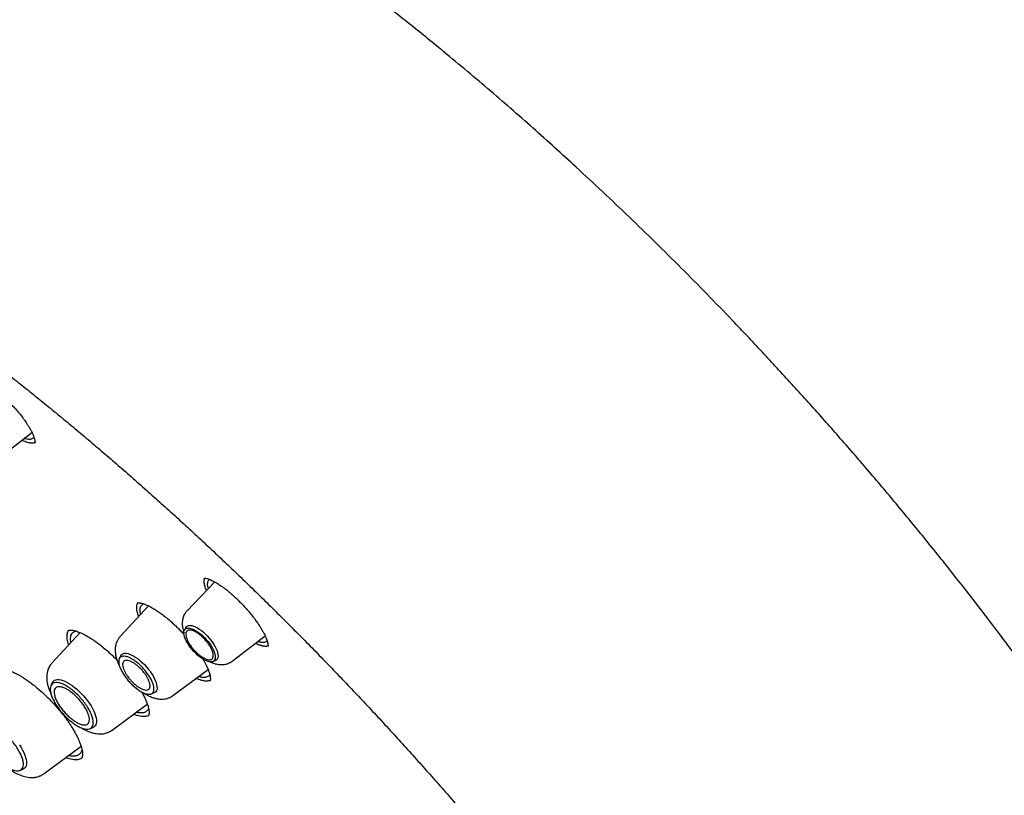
# Model space of a CAD drawing. Header units: millimetres. Extents: x 8 to 849, y 12 to 2010.
# Tile 36 of 113: x 651 to 688, y 788 to 817. Entities that reach past the tile are written whole.
import ezdxf

# ---------------------------------------------------------------- set-up
doc = ezdxf.new("R2010")
doc.units = ezdxf.units.MM

msp = doc.modelspace()

# ---------------------------------------------------------------- linework, layer by layer
at = {"color": 7, "linetype": 'Continuous', "lineweight": 30}
for p, q in [((650.26, 800.493), (651.524, 801.464)), ((658.351, 795.883), (657.32, 794.805)), ((655.875, 794.988), (654.817, 793.838)), ((657.268, 794.175), (657.221, 794.079)), ((653.322, 793.99), (652.271, 792.848)), ((659.007, 792.924), (660.234, 793.867)), ((654.839, 793.122), (654.788, 793.017)), ((658.276, 792.904), (658.376, 792.94)), ((656.793, 791.636), (658.107, 792.606)), ((652.287, 792.122), (652.233, 792.013)), ((658.176, 792.192), (658.17, 792.185)), ((655.974, 791.696), (656.084, 791.735)), ((654.517, 790.345), (655.834, 791.318)), ((653.683, 790.397), (653.797, 790.439)), ((651.982, 788.723), (653.36, 789.741)), ((651.073, 788.844), (651.187, 788.885))]:
    msp.add_line(p, q, dxfattribs=at)
at = {"color": 7, "linetype": 'Continuous', "lineweight": 30, "flags": 128}
for points in [[(657.938, 792.984), (657.864, 793.03), (657.789, 793.084), (657.714, 793.146), (657.641, 793.214), (657.569, 793.287), (657.502, 793.364), (657.438, 793.443), (657.381, 793.524), (657.33, 793.605), (657.287, 793.685), (657.252, 793.762), (657.226, 793.835), (657.209, 793.903), (657.201, 793.965), (657.203, 794.02), (657.215, 794.066), (657.236, 794.104), (657.266, 794.132), (657.305, 794.151), (657.351, 794.159), (657.405, 794.156), (657.465, 794.144), (657.53, 794.121), (657.599, 794.088), (657.672, 794.046), (657.746, 793.996), (657.821, 793.938), (657.896, 793.873), (657.968, 793.802), (658.038, 793.727), (658.104, 793.649), (658.164, 793.568), (658.218, 793.487), (658.265, 793.407), (658.304, 793.328), (658.335, 793.253), (658.357, 793.182), (658.369, 793.117), (658.372, 793.059), (658.365, 793.008), (658.349, 792.966), (658.323, 792.933), (658.289, 792.909), (658.246, 792.896), (658.196, 792.893), (658.139, 792.901), (658.076, 792.919), (658.009, 792.947), (657.938, 792.984)], [(657.268, 794.175), (657.279, 794.194), (657.307, 794.225), (657.344, 794.246), (657.389, 794.257), (657.441, 794.258), (657.499, 794.249), (657.563, 794.23), (657.631, 794.201), (657.703, 794.163)], [(657.703, 794.163), (657.777, 794.117), (657.853, 794.063), (657.929, 794.001), (658.003, 793.933), (658.076, 793.861), (658.145, 793.784), (658.21, 793.704), (658.27, 793.623), (658.323, 793.541), (658.37, 793.46), (658.408, 793.381), (658.439, 793.305), (658.461, 793.233), (658.474, 793.168), (658.477, 793.108), (658.471, 793.056), (658.456, 793.012), (658.432, 792.977), (658.399, 792.951), (658.376, 792.94)], [(654.839, 793.122), (654.84, 793.123), (654.865, 793.16), (654.899, 793.188), (654.941, 793.207), (654.991, 793.215), (655.048, 793.214), (655.111, 793.202), (655.179, 793.18), (655.252, 793.149), (655.328, 793.109), (655.407, 793.06), (655.487, 793.003), (655.567, 792.939), (655.647, 792.868), (655.724, 792.792), (655.799, 792.712), (655.87, 792.628), (655.935, 792.542), (655.995, 792.455), (656.049, 792.369), (656.095, 792.284), (656.133, 792.201), (656.162, 792.122), (656.183, 792.048), (656.195, 791.979), (656.197, 791.917), (656.19, 791.862), (656.174, 791.816), (656.148, 791.778), (656.114, 791.75), (656.084, 791.735)], [(652.287, 792.122), (652.295, 792.138), (652.326, 792.177), (652.365, 792.206), (652.413, 792.225), (652.469, 792.235), (652.531, 792.234), (652.6, 792.223), (652.675, 792.201), (652.754, 792.17), (652.838, 792.13), (652.924, 792.08), (653.012, 792.021), (653.101, 791.955), (653.19, 791.882), (653.278, 791.803), (653.364, 791.718), (653.447, 791.629), (653.526, 791.536), (653.6, 791.441), (653.669, 791.345), (653.731, 791.248), (653.785, 791.153), (653.832, 791.059), (653.871, 790.969), (653.901, 790.883), (653.922, 790.801), (653.933, 790.726), (653.935, 790.657), (653.927, 790.597), (653.91, 790.544), (653.884, 790.5), (653.849, 790.466), (653.805, 790.442), (653.797, 790.439)], [(651.058, 789.791), (651.12, 789.695), (651.175, 789.6), (651.222, 789.506), (651.26, 789.416), (651.29, 789.329), (651.311, 789.248), (651.322, 789.173), (651.324, 789.104), (651.317, 789.043), (651.3, 788.991), (651.274, 788.947), (651.239, 788.913), (651.195, 788.888), (651.187, 788.885)]]:
    msp.add_lwpolyline(points, dxfattribs=at)
at = {"color": 7, "linetype": 'Continuous', "lineweight": 30}
for points, knots in [([(700.128, 746.852), (700.186, 746.907), (700.299, 747.013), (700.438, 747.15), (700.552, 747.266), (700.657, 747.376), (700.76, 747.486), (700.86, 747.596), (700.959, 747.708), (701.059, 747.825), (701.163, 747.951), (701.276, 748.092), (701.396, 748.247), (701.52, 748.414), (701.632, 748.571), (701.731, 748.715), (701.817, 748.845), (701.9, 748.973), (701.979, 749.101), (702.054, 749.225), (702.122, 749.341), (702.178, 749.438), (702.223, 749.518), (702.263, 749.591), (702.307, 749.673), (702.357, 749.768), (702.412, 749.874), (702.469, 749.986), (702.53, 750.111), (702.594, 750.247), (702.661, 750.394), (702.726, 750.541), (702.787, 750.684), (702.842, 750.818), (702.889, 750.937), (702.927, 751.033), (702.956, 751.11), (702.98, 751.175), (703.005, 751.244), (703.035, 751.326), (703.068, 751.421), (703.105, 751.528), (703.143, 751.642), (703.181, 751.761), (703.22, 751.884), (703.258, 752.011), (703.295, 752.138), (703.329, 752.257), (703.357, 752.36), (703.379, 752.444), (703.397, 752.513), (703.414, 752.577), (703.431, 752.648), (703.451, 752.73), (703.473, 752.822), (703.504, 752.955), (703.543, 753.131), (703.587, 753.345), (703.63, 753.565), (703.669, 753.787), (703.706, 754.011), (703.74, 754.238), (703.77, 754.455), (703.795, 754.657), (703.815, 754.838), (703.833, 755.004), (703.847, 755.154), (703.86, 755.298), (703.873, 755.455), (703.886, 755.634), (703.899, 755.839), (703.911, 756.064), (703.921, 756.312), (703.927, 756.539), (703.931, 756.741), (703.933, 756.908), (703.934, 757.073), (703.934, 757.225), (703.933, 757.359), (703.931, 757.473), (703.93, 757.564), (703.928, 757.635), (703.927, 757.694), (703.925, 757.759), (703.923, 757.836), (703.92, 757.929), (703.916, 758.045), (703.91, 758.186), (703.902, 758.352), (703.892, 758.529), (703.877, 758.79), (703.852, 759.129), (703.816, 759.543), (703.778, 759.917), (703.74, 760.252), (703.703, 760.548), (703.665, 760.833), (703.627, 761.101), (703.591, 761.345), (703.556, 761.563), (703.528, 761.738), (703.505, 761.876), (703.487, 761.98), (703.47, 762.076), (703.452, 762.175), (703.432, 762.288), (703.408, 762.422), (703.379, 762.573), (703.347, 762.738), (703.305, 762.955), (703.25, 763.223), (703.182, 763.543), (703.109, 763.871), (703.022, 764.254), (702.914, 764.7), (702.783, 765.219), (702.663, 765.67), (702.56, 766.043), (702.479, 766.328), (702.394, 766.621), (702.307, 766.916), (702.212, 767.229), (702.114, 767.546), (702.014, 767.86), (701.922, 768.144), (701.839, 768.397), (701.774, 768.592), (701.725, 768.734), (701.694, 768.825), (701.671, 768.894), (701.654, 768.943), (701.64, 768.984), (701.624, 769.031), (701.597, 769.107), (701.559, 769.216), (701.508, 769.364), (701.444, 769.544), (701.368, 769.756), (701.28, 769.999), (701.179, 770.272), (701.066, 770.574), (700.945, 770.895), (700.793, 771.287), (700.618, 771.732), (700.42, 772.221), (700.23, 772.682), (700.048, 773.113), (699.887, 773.489), (699.745, 773.814), (699.624, 774.09), (699.509, 774.347), (699.401, 774.587), (699.277, 774.862), (699.127, 775.188), (698.945, 775.579), (698.746, 776.001), (698.529, 776.454), (698.293, 776.938), (698.05, 777.427), (697.803, 777.919), (697.551, 778.409), (697.285, 778.921), (697.011, 779.44), (696.736, 779.952), (696.47, 780.441), (696.204, 780.922), (695.942, 781.391), (695.683, 781.847), (695.438, 782.274), (695.207, 782.671), (694.997, 783.029), (694.808, 783.349), (694.635, 783.64), (694.461, 783.929), (694.28, 784.228), (694.065, 784.581), (693.812, 784.993), (693.517, 785.466), (693.191, 785.984), (692.832, 786.547), (692.437, 787.156), (692.019, 787.793), (691.587, 788.441), (691.081, 789.189), (690.503, 790.029), (689.852, 790.956), (689.202, 791.865), (688.552, 792.754), (687.905, 793.624), (687.145, 794.629), (686.26, 795.772), (685.241, 797.055), (684.203, 798.329), (683.146, 799.593), (682.077, 800.839), (680.999, 802.065), (679.913, 803.272), (678.812, 804.464), (677.755, 805.582), (676.744, 806.628), (675.781, 807.602), (674.811, 808.564), (673.834, 809.512), (672.85, 810.447), (671.925, 811.307), (671.055, 812.099), (670.239, 812.831), (669.404, 813.566), (668.55, 814.302), (667.679, 815.04), (666.877, 815.705), (666.16, 816.289), (665.54, 816.787), (664.944, 817.258), (664.375, 817.702), (663.832, 818.12), (663.324, 818.505), (662.851, 818.86), (662.407, 819.189), (661.972, 819.508), (661.535, 819.824), (661.17, 820.085), (660.881, 820.291), (660.668, 820.441), (660.454, 820.591), (660.237, 820.742), (660.016, 820.896), (659.786, 821.054), (659.54, 821.222), (659.275, 821.402), (658.987, 821.596), (658.676, 821.804), (658.327, 822.035), (657.939, 822.289), (657.51, 822.566), (657.052, 822.858), (656.567, 823.162), (656.054, 823.479), (655.513, 823.807), (654.945, 824.146), (654.559, 824.37), (654.361, 824.485)], [0, 0, 0, 0, 0.00328, 0.006388, 0.009271, 0.011821, 0.014047, 0.016721, 0.019258, 0.021891, 0.024848, 0.028057, 0.031554, 0.035263, 0.039126, 0.041959, 0.044759, 0.047516, 0.050229, 0.052891, 0.055318, 0.057422, 0.058849, 0.060242, 0.061891, 0.063803, 0.065974, 0.068236, 0.070486, 0.073334, 0.076163, 0.078975, 0.081756, 0.084289, 0.086494, 0.088372, 0.089618, 0.090694, 0.091928, 0.093409, 0.095137, 0.097096, 0.099146, 0.101254, 0.103422, 0.105648, 0.10793, 0.110032, 0.111808, 0.113258, 0.114303, 0.115339, 0.116547, 0.117927, 0.119479, 0.121204, 0.124648, 0.128232, 0.131823, 0.135422, 0.13903, 0.142645, 0.146238, 0.149309, 0.152124, 0.154682, 0.156986, 0.159089, 0.161301, 0.164157, 0.167237, 0.1706, 0.17428, 0.178277, 0.180659, 0.18314, 0.185618, 0.187824, 0.189746, 0.191382, 0.192734, 0.193641, 0.194389, 0.195282, 0.196388, 0.197705, 0.199234, 0.201308, 0.203676, 0.206215, 0.208724, 0.214564, 0.220216, 0.225679, 0.229733, 0.233676, 0.237507, 0.241062, 0.244253, 0.24708, 0.249542, 0.251071, 0.252415, 0.253576, 0.254768, 0.256231, 0.257932, 0.259894, 0.262041, 0.264215, 0.268157, 0.272173, 0.276265, 0.280465, 0.286407, 0.292753, 0.299505, 0.302828, 0.306241, 0.309743, 0.313329, 0.316787, 0.320853, 0.324545, 0.327864, 0.330809, 0.33338, 0.33466, 0.335759, 0.336561, 0.337064, 0.337434, 0.337982, 0.338717, 0.340059, 0.341765, 0.343836, 0.346272, 0.349073, 0.352179, 0.355636, 0.359395, 0.363097, 0.368925, 0.374407, 0.379543, 0.384333, 0.388778, 0.392027, 0.395063, 0.397886, 0.400496, 0.402978, 0.406915, 0.411175, 0.415758, 0.420664, 0.425892, 0.431443, 0.436458, 0.441709, 0.447198, 0.452854, 0.458304, 0.463494, 0.468425, 0.473548, 0.478358, 0.482853, 0.487033, 0.4909, 0.494136, 0.497114, 0.500067, 0.503206, 0.50653, 0.511165, 0.516118, 0.521389, 0.527391, 0.533758, 0.540488, 0.547311, 0.554052, 0.563931, 0.573628, 0.583142, 0.592475, 0.601625, 0.610608, 0.624277, 0.637945, 0.651612, 0.665278, 0.678944, 0.692366, 0.705788, 0.71921, 0.732632, 0.744022, 0.755412, 0.766802, 0.778193, 0.789584, 0.801008, 0.810159, 0.819491, 0.829005, 0.838699, 0.848576, 0.858633, 0.86588, 0.872896, 0.879615, 0.886038, 0.892164, 0.897993, 0.903218, 0.908178, 0.913019, 0.917957, 0.922994, 0.92538, 0.927787, 0.930216, 0.932666, 0.935138, 0.937754, 0.940494, 0.943502, 0.946777, 0.950319, 0.954129, 0.958696, 0.963597, 0.96883, 0.974397, 0.980298, 0.986531, 0.993099, 1, 1, 1, 1]), ([(616.139, 814.454), (616.148, 814.461), (616.236, 814.533), (616.411, 814.661), (616.663, 814.837), (616.924, 815.003), (617.192, 815.161), (617.467, 815.31), (617.749, 815.451), (618.039, 815.582), (618.335, 815.705), (618.639, 815.819), (618.949, 815.924), (619.266, 816.02), (619.59, 816.107), (619.921, 816.186), (620.259, 816.255), (620.603, 816.316), (620.953, 816.367), (621.31, 816.41), (621.674, 816.444), (622.043, 816.469), (622.419, 816.485), (622.802, 816.492), (623.19, 816.49), (623.584, 816.479), (623.985, 816.46), (624.391, 816.431), (624.803, 816.393), (625.221, 816.347), (625.644, 816.291), (626.073, 816.227), (626.507, 816.154), (626.947, 816.071), (627.392, 815.98), (627.842, 815.88), (628.297, 815.771), (628.758, 815.654), (629.223, 815.527), (629.692, 815.392), (630.167, 815.248), (630.646, 815.095), (631.13, 814.933), (631.617, 814.763), (632.109, 814.584), (632.606, 814.396), (633.106, 814.2), (633.61, 813.996), (634.118, 813.782), (634.629, 813.561), (635.144, 813.331), (635.663, 813.092), (636.185, 812.845), (636.71, 812.59), (637.238, 812.327), (637.769, 812.056), (638.303, 811.776), (638.839, 811.488), (639.378, 811.193), (639.92, 810.889), (640.464, 810.578), (641.01, 810.259), (641.559, 809.932), (642.109, 809.598), (642.661, 809.256), (643.215, 808.906), (643.771, 808.55), (644.328, 808.185), (644.886, 807.814), (645.446, 807.435), (646.007, 807.05), (646.569, 806.657), (647.131, 806.257), (647.695, 805.851), (648.259, 805.438), (648.823, 805.018), (649.388, 804.591), (649.953, 804.158), (650.518, 803.719), (651.083, 803.274), (651.648, 802.822), (652.213, 802.364), (652.778, 801.9), (653.341, 801.431), (653.905, 800.956), (654.467, 800.475), (655.029, 799.988), (655.589, 799.496), (656.148, 798.999), (656.707, 798.496), (657.263, 797.988), (657.818, 797.476), (658.372, 796.958), (658.924, 796.436), (659.474, 795.909), (660.022, 795.377), (660.567, 794.841), (661.111, 794.301), (661.652, 793.756), (662.191, 793.208), (662.727, 792.655), (663.26, 792.099), (663.791, 791.539), (664.318, 790.975), (664.843, 790.408), (665.364, 789.837), (665.882, 789.264), (666.396, 788.687), (666.907, 788.107), (667.414, 787.525), (667.918, 786.94), (668.418, 786.352), (668.913, 785.762), (669.405, 785.17), (669.892, 784.575), (670.375, 783.978), (670.854, 783.38), (671.328, 782.779), (671.798, 782.177), (672.262, 781.574), (672.722, 780.969), (673.177, 780.363), (673.627, 779.756), (674.072, 779.148), (674.512, 778.539), (674.946, 777.929), (675.375, 777.319), (675.798, 776.708), (676.216, 776.097), (676.628, 775.486), (677.034, 774.875), (677.434, 774.264), (677.828, 773.653), (678.216, 773.043), (678.598, 772.433), (678.974, 771.823), (679.344, 771.215), (679.707, 770.608), (680.064, 770.001), (680.414, 769.396), (680.757, 768.792), (681.094, 768.19), (681.424, 767.589), (681.747, 766.99), (682.063, 766.392), (682.372, 765.797), (682.674, 765.204), (682.969, 764.613), (683.257, 764.025), (683.537, 763.439), (683.811, 762.856), (684.076, 762.275), (684.335, 761.698), (684.586, 761.123), (684.829, 760.552), (685.065, 759.984), (685.293, 759.42), (685.513, 758.859), (685.726, 758.302), (685.931, 757.748), (686.128, 757.199), (686.317, 756.653), (686.498, 756.112), (686.671, 755.575), (686.837, 755.043), (686.994, 754.515), (687.143, 753.992), (687.284, 753.473), (687.417, 752.96), (687.542, 752.451), (687.659, 751.948), (687.768, 751.45), (687.868, 750.957), (687.96, 750.47), (688.044, 749.988), (688.12, 749.512), (688.187, 749.042), (688.246, 748.578), (688.297, 748.12), (688.34, 747.668), (688.374, 747.222), (688.4, 746.782), (688.418, 746.349), (688.428, 745.922), (688.429, 745.502), (688.422, 745.088), (688.406, 744.682), (688.383, 744.282), (688.351, 743.889), (688.311, 743.503), (688.263, 743.124), (688.207, 742.752), (688.142, 742.388), (688.07, 742.03), (687.989, 741.681), (687.9, 741.338), (687.803, 741.003), (687.698, 740.676), (687.584, 740.356), (687.463, 740.043), (687.334, 739.739), (687.196, 739.442), (687.051, 739.153), (686.897, 738.872), (686.736, 738.599), (686.567, 738.334), (686.389, 738.076), (686.204, 737.827), (686.011, 737.586), (685.809, 737.354), (685.657, 737.188), (685.57, 737.101), (685.555, 737.087)], [0, 0, 0, 0, 0.000549, 0.005418, 0.010285, 0.01515, 0.020012, 0.02487, 0.029723, 0.034572, 0.039416, 0.044255, 0.049089, 0.053919, 0.058743, 0.063563, 0.068378, 0.073189, 0.077997, 0.082801, 0.087602, 0.092401, 0.097197, 0.101991, 0.106783, 0.111573, 0.116363, 0.121151, 0.125938, 0.130724, 0.13551, 0.140296, 0.145081, 0.149866, 0.154651, 0.159436, 0.164221, 0.169007, 0.173792, 0.178578, 0.183364, 0.18815, 0.192937, 0.197724, 0.202511, 0.207299, 0.212087, 0.216876, 0.221665, 0.226454, 0.231244, 0.236034, 0.240824, 0.245615, 0.250407, 0.255198, 0.25999, 0.264783, 0.269575, 0.274368, 0.279162, 0.283956, 0.28875, 0.293544, 0.298339, 0.303133, 0.307929, 0.312724, 0.31752, 0.322316, 0.327112, 0.331908, 0.336705, 0.341501, 0.346298, 0.351095, 0.355893, 0.36069, 0.365488, 0.370286, 0.375084, 0.379882, 0.38468, 0.389479, 0.394277, 0.399076, 0.403874, 0.408673, 0.413472, 0.418271, 0.42307, 0.42787, 0.432669, 0.437468, 0.442268, 0.447067, 0.451867, 0.456666, 0.461466, 0.466266, 0.471065, 0.475865, 0.480665, 0.485465, 0.490265, 0.495064, 0.499864, 0.504664, 0.509464, 0.514264, 0.519064, 0.523863, 0.528663, 0.533463, 0.538263, 0.543062, 0.547862, 0.552662, 0.557461, 0.562261, 0.56706, 0.571859, 0.576659, 0.581458, 0.586257, 0.591056, 0.595855, 0.600654, 0.605453, 0.610251, 0.61505, 0.619848, 0.624647, 0.629445, 0.634243, 0.639041, 0.643838, 0.648636, 0.653433, 0.658231, 0.663028, 0.667824, 0.672621, 0.677417, 0.682213, 0.687009, 0.691805, 0.696601, 0.701396, 0.706191, 0.710985, 0.71578, 0.720574, 0.725368, 0.730161, 0.734954, 0.739747, 0.74454, 0.749332, 0.754123, 0.758915, 0.763706, 0.768496, 0.773287, 0.778076, 0.782866, 0.787655, 0.792443, 0.797231, 0.802019, 0.806807, 0.811593, 0.81638, 0.821166, 0.825952, 0.830738, 0.835523, 0.840308, 0.845092, 0.849877, 0.854662, 0.859446, 0.864231, 0.869015, 0.8738, 0.878586, 0.883372, 0.888158, 0.892946, 0.897734, 0.902524, 0.907315, 0.912109, 0.916904, 0.921702, 0.926502, 0.931306, 0.936113, 0.940924, 0.945738, 0.950557, 0.955381, 0.96021, 0.965043, 0.969881, 0.974725, 0.979573, 0.984427, 0.989284, 0.994145, 0.99901, 1, 1, 1, 1]), ([(650.108, 803.092), (650.173, 803.041), (650.298, 802.942), (650.478, 802.78), (650.641, 802.625), (650.798, 802.463), (650.944, 802.303), (651.074, 802.148), (651.174, 802.021), (651.248, 801.92), (651.3, 801.845), (651.336, 801.791), (651.366, 801.745), (651.397, 801.696), (651.441, 801.624), (651.493, 801.53), (651.545, 801.425), (651.585, 801.33), (651.61, 801.259), (651.625, 801.203), (651.634, 801.16), (651.638, 801.123), (651.64, 801.095), (651.639, 801.076), (651.635, 801.07), (651.633, 801.066)], [0, 0, 0, 0, 0.070563, 0.135959, 0.196163, 0.251099, 0.316055, 0.371567, 0.417744, 0.454774, 0.482653, 0.501348, 0.515953, 0.535075, 0.558847, 0.603177, 0.651442, 0.697501, 0.74131, 0.769356, 0.801572, 0.840855, 0.887076, 0.940135, 1, 1, 1, 1]), ([(651.639, 801.083), (651.638, 801.083), (651.624, 801.074), (651.588, 801.066), (651.531, 801.06), (651.465, 801.064), (651.391, 801.078), (651.287, 801.107), (651.199, 801.146), (651.142, 801.171)], [0, 0, 0, 0, 0.005818, 0.151482, 0.293682, 0.436905, 0.583371, 0.730955, 1, 1, 1, 1]), ([(651.599, 801.287), (651.598, 801.284), (651.59, 801.265), (651.566, 801.242), (651.529, 801.22), (651.489, 801.207), (651.44, 801.201), (651.371, 801.205), (651.301, 801.218), (651.249, 801.237), (651.235, 801.242)], [0, 0, 0, 0, 0.035197, 0.188508, 0.326085, 0.447895, 0.564111, 0.721621, 0.927014, 1, 1, 1, 1]), ([(657.947, 796.018), (657.949, 796.018), (657.952, 796.019), (657.98, 796.02), (658.035, 796.014), (658.102, 795.997), (658.173, 795.971), (658.239, 795.942), (658.295, 795.914), (658.341, 795.889), (658.39, 795.862), (658.447, 795.828), (658.512, 795.786), (658.591, 795.733), (658.681, 795.669), (658.786, 795.588), (658.908, 795.49), (659.045, 795.371), (659.142, 795.28), (659.192, 795.233)], [0, 0, 0, 0, 0.102883, 0.193644, 0.272084, 0.341644, 0.403791, 0.458887, 0.490492, 0.521441, 0.551729, 0.583784, 0.625891, 0.66921, 0.720041, 0.778428, 0.844445, 0.918222, 1, 1, 1, 1]), ([(658.042, 795.56), (658.036, 795.575), (658.017, 795.62), (657.993, 795.691), (657.972, 795.771), (657.959, 795.845), (657.955, 795.913), (657.96, 795.962), (657.967, 795.993), (657.972, 796.009), (657.975, 796.016), (657.976, 796.019)], [0, 0, 0, 0, 0.071721, 0.227583, 0.380874, 0.535198, 0.692825, 0.85162, 0.928468, 0.966886, 1, 1, 1, 1]), ([(658.114, 795.635), (658.106, 795.663), (658.09, 795.725), (658.084, 795.808), (658.093, 795.881), (658.122, 795.935), (658.148, 795.964), (658.167, 795.971), (658.168, 795.971)], [0, 0, 0, 0, 0.167905, 0.371556, 0.588724, 0.795655, 0.990131, 1, 1, 1, 1]), ([(659.192, 795.233), (659.245, 795.181), (659.347, 795.08), (659.49, 794.926), (659.619, 794.78), (659.744, 794.628), (659.861, 794.476), (659.967, 794.327), (660.056, 794.194), (660.126, 794.077), (660.18, 793.979), (660.217, 793.906), (660.243, 793.849), (660.27, 793.788), (660.297, 793.717), (660.323, 793.636), (660.337, 793.57), (660.344, 793.516), (660.344, 793.482), (660.343, 793.468), (660.343, 793.468), (660.343, 793.467)], [0, 0, 0, 0, 0.068219, 0.132388, 0.192513, 0.248555, 0.316833, 0.377735, 0.431289, 0.485999, 0.530532, 0.56489, 0.589973, 0.614735, 0.660259, 0.711209, 0.76804, 0.814444, 0.867483, 0.929338, 1, 1, 1, 1]), ([(655.509, 794.59), (655.504, 794.605), (655.486, 794.653), (655.464, 794.73), (655.445, 794.82), (655.436, 794.903), (655.438, 794.977), (655.45, 795.042), (655.467, 795.077), (655.475, 795.094)], [0, 0, 0, 0, 0.063927, 0.217899, 0.37344, 0.531145, 0.687044, 0.844103, 1, 1, 1, 1]), ([(655.443, 795.081), (655.449, 795.084), (655.458, 795.091), (655.476, 795.095), (655.493, 795.096), (655.508, 795.097), (655.523, 795.097), (655.54, 795.096), (655.56, 795.094), (655.587, 795.09), (655.62, 795.083), (655.661, 795.073), (655.709, 795.058), (655.78, 795.031), (655.881, 794.987), (656.021, 794.912), (656.171, 794.821), (656.325, 794.715), (656.48, 794.599), (656.649, 794.462), (656.765, 794.357), (656.825, 794.303)], [0, 0, 0, 0, 0.067033, 0.121162, 0.16219, 0.189904, 0.208544, 0.225662, 0.248744, 0.277841, 0.312263, 0.348863, 0.387319, 0.427652, 0.503721, 0.58557, 0.675448, 0.748729, 0.827128, 0.910798, 1, 1, 1, 1]), ([(655.584, 794.671), (655.58, 794.689), (655.571, 794.728), (655.565, 794.784), (655.563, 794.843), (655.57, 794.909), (655.592, 794.974), (655.635, 795.025), (655.673, 795.053), (655.699, 795.059), (655.702, 795.059)], [0, 0, 0, 0, 0.086597, 0.190463, 0.30416, 0.427669, 0.6223, 0.805471, 0.977215, 1, 1, 1, 1]), ([(657.32, 794.805), (657.295, 794.777), (657.251, 794.725), (657.205, 794.641), (657.175, 794.568), (657.157, 794.501), (657.146, 794.441), (657.14, 794.383), (657.138, 794.303), (657.146, 794.204), (657.17, 794.091), (657.191, 794.018), (657.205, 793.985), (657.205, 793.984)], [0, 0, 0, 0, 0.123758, 0.230137, 0.319151, 0.391128, 0.462655, 0.52913, 0.599113, 0.744075, 0.877587, 0.997167, 1, 1, 1, 1]), ([(656.825, 794.303), (656.872, 794.26), (656.961, 794.176), (657.087, 794.047), (657.17, 793.962), (657.208, 793.919), (657.21, 793.918)], [0, 0, 0, 0, 0.353124, 0.682654, 0.988589, 1, 1, 1, 1]), ([(652.898, 793.529), (652.892, 793.548), (652.873, 793.605), (652.853, 793.692), (652.839, 793.79), (652.837, 793.878), (652.847, 793.956), (652.865, 794.021), (652.886, 794.054), (652.895, 794.068)], [0, 0, 0, 0, 0.078619, 0.236614, 0.396848, 0.553924, 0.712176, 0.874079, 1, 1, 1, 1]), ([(652.861, 794.049), (652.867, 794.054), (652.878, 794.062), (652.897, 794.07), (652.915, 794.074), (652.929, 794.076), (652.942, 794.078), (652.954, 794.079), (652.968, 794.079), (652.983, 794.079), (653.002, 794.078), (653.023, 794.077), (653.062, 794.072), (653.121, 794.06), (653.199, 794.037), (653.276, 794.01), (653.36, 793.975), (653.462, 793.926), (653.595, 793.854), (653.755, 793.756), (653.931, 793.635), (654.112, 793.499), (654.232, 793.398), (654.291, 793.348)], [0, 0, 0, 0, 0.0571389, 0.1057182, 0.1456574, 0.1698806, 0.189142, 0.2101173, 0.225191, 0.2422209, 0.2612207, 0.2822047, 0.3051889, 0.366907, 0.4249407, 0.47612, 0.520446, 0.5813051, 0.6536578, 0.7376094, 0.8277094, 0.9151658, 1, 1, 1, 1]), ([(652.978, 793.616), (652.974, 793.645), (652.965, 793.704), (652.964, 793.794), (652.979, 793.881), (653.016, 793.956), (653.068, 794.007), (653.119, 794.035), (653.153, 794.044), (653.163, 794.047)], [0, 0, 0, 0, 0.124494, 0.256676, 0.443161, 0.618843, 0.783748, 0.937901, 1, 1, 1, 1]), ([(654.817, 793.838), (654.79, 793.806), (654.742, 793.747), (654.693, 793.651), (654.663, 793.567), (654.646, 793.494), (654.636, 793.43), (654.632, 793.368), (654.632, 793.3), (654.638, 793.23), (654.649, 793.157), (654.664, 793.087), (654.696, 792.973), (654.736, 792.859), (654.781, 792.775), (654.791, 792.756)], [0, 0, 0, 0, 0.1070468, 0.1943844, 0.2734283, 0.3319182, 0.3881764, 0.4433513, 0.4976929, 0.5770836, 0.6360957, 0.6925794, 0.7704161, 0.9489888, 1, 1, 1, 1]), ([(660.343, 793.486), (660.34, 793.485), (660.333, 793.483), (660.317, 793.479), (660.3, 793.475), (660.282, 793.473), (660.267, 793.473), (660.253, 793.472), (660.238, 793.472), (660.217, 793.473), (660.196, 793.476), (660.174, 793.479), (660.157, 793.482), (660.139, 793.486), (660.121, 793.49), (660.097, 793.496), (660.071, 793.504), (660.045, 793.513), (660.026, 793.52), (660.005, 793.527), (659.978, 793.538), (659.95, 793.551), (659.921, 793.564), (659.899, 793.574), (659.882, 793.582), (659.873, 793.587), (659.871, 793.588)], [0, 0, 0, 0, 0.032992, 0.069845, 0.143562, 0.180415, 0.217268, 0.254121, 0.290974, 0.327827, 0.401544, 0.438397, 0.47525, 0.512103, 0.548956, 0.585809, 0.659527, 0.69638, 0.733233, 0.770086, 0.806939, 0.880658, 0.917511, 0.954364, 0.991217, 1, 1, 1, 1]), ([(660.307, 793.682), (660.306, 793.679), (660.296, 793.659), (660.265, 793.637), (660.22, 793.618), (660.17, 793.612), (660.117, 793.614), (660.054, 793.625), (660, 793.639), (659.965, 793.654), (659.96, 793.656)], [0, 0, 0, 0, 0.035181, 0.221657, 0.387276, 0.531982, 0.655726, 0.801642, 0.971054, 1, 1, 1, 1]), ([(654.291, 793.348), (654.341, 793.305), (654.437, 793.221), (654.574, 793.09), (654.663, 793.003), (654.704, 792.959), (654.706, 792.958)], [0, 0, 0, 0, 0.354154, 0.684537, 0.991084, 1, 1, 1, 1]), ([(657.905, 793.006), (657.917, 792.986), (657.949, 792.932), (657.997, 792.844), (658.054, 792.732), (658.103, 792.619), (658.141, 792.517), (658.164, 792.439), (658.177, 792.381), (658.186, 792.332), (658.19, 792.289), (658.191, 792.253), (658.189, 792.227), (658.186, 792.209), (658.181, 792.195), (658.176, 792.188), (658.173, 792.184)], [0, 0, 0, 0, 0.042712, 0.113825, 0.194367, 0.29838, 0.38757, 0.461933, 0.521529, 0.568214, 0.629798, 0.699508, 0.746722, 0.812684, 0.897153, 1, 1, 1, 1]), ([(650.211, 792.599), (650.221, 792.607), (650.238, 792.62), (650.266, 792.63), (650.291, 792.636), (650.314, 792.639), (650.34, 792.641), (650.372, 792.642), (650.412, 792.639), (650.458, 792.633), (650.503, 792.625), (650.544, 792.615), (650.58, 792.605), (650.616, 792.594), (650.661, 792.579), (650.721, 792.557), (650.795, 792.526), (650.88, 792.487), (650.976, 792.438), (651.088, 792.375), (651.217, 792.296), (651.364, 792.198), (651.468, 792.12), (651.523, 792.079)], [0, 0, 0, 0, 0.078514, 0.140068, 0.184474, 0.217668, 0.24786, 0.283147, 0.323578, 0.366497, 0.404461, 0.436993, 0.462442, 0.484312, 0.513454, 0.55252, 0.601543, 0.650044, 0.705553, 0.768149, 0.837952, 0.915143, 1, 1, 1, 1]), ([(652.271, 792.848), (652.249, 792.822), (652.208, 792.773), (652.164, 792.697), (652.131, 792.624), (652.109, 792.559), (652.095, 792.503), (652.087, 792.46), (652.081, 792.413), (652.076, 792.357), (652.076, 792.295), (652.079, 792.222), (652.088, 792.148), (652.102, 792.074), (652.119, 792.005), (652.14, 791.933), (652.171, 791.845), (652.2, 791.769), (652.227, 791.716), (652.234, 791.701)], [0, 0, 0, 0, 0.081711, 0.152718, 0.213043, 0.275144, 0.32034, 0.354777, 0.396095, 0.445419, 0.501397, 0.552559, 0.627866, 0.68371, 0.741917, 0.803593, 0.863934, 0.961481, 1, 1, 1, 1]), ([(658.19, 792.895), (658.198, 792.891), (658.254, 792.86), (658.368, 792.822), (658.495, 792.795), (658.592, 792.79), (658.656, 792.792), (658.72, 792.799), (658.787, 792.814), (658.857, 792.837), (658.933, 792.872), (658.982, 792.906), (659.007, 792.924)], [0, 0, 0, 0, 0.031172, 0.221277, 0.419681, 0.48951, 0.561546, 0.640723, 0.712968, 0.79688, 0.892578, 1, 1, 1, 1]), ([(658.184, 792.207), (658.174, 792.201), (658.146, 792.188), (658.092, 792.177), (658.023, 792.175), (657.945, 792.183), (657.859, 792.203), (657.765, 792.233), (657.696, 792.262), (657.662, 792.277)], [0, 0, 0, 0, 0.09545, 0.243676, 0.393951, 0.542823, 0.692762, 0.846128, 1, 1, 1, 1]), ([(658.164, 792.436), (658.162, 792.429), (658.152, 792.398), (658.118, 792.363), (658.067, 792.331), (658.014, 792.316), (657.965, 792.312), (657.915, 792.313), (657.857, 792.321), (657.803, 792.333), (657.767, 792.344), (657.757, 792.348)], [0, 0, 0, 0, 0.053462, 0.231946, 0.391754, 0.532831, 0.632184, 0.719495, 0.830797, 0.952931, 1, 1, 1, 1]), ([(651.523, 792.079), (651.585, 792.031), (651.707, 791.935), (651.886, 791.778), (652.057, 791.619), (652.215, 791.461), (652.359, 791.308), (652.507, 791.142), (652.65, 790.97), (652.774, 790.809), (652.872, 790.673), (652.961, 790.542), (653.048, 790.405), (653.127, 790.268), (653.194, 790.143), (653.25, 790.027), (653.298, 789.917), (653.336, 789.817), (653.367, 789.721), (653.389, 789.639), (653.404, 789.563), (653.412, 789.495), (653.413, 789.437), (653.41, 789.397), (653.406, 789.373), (653.403, 789.356), (653.398, 789.338), (653.39, 789.316), (653.378, 789.291), (653.364, 789.277), (653.357, 789.269)], [0, 0, 0, 0, 0.052662, 0.103516, 0.152535, 0.199275, 0.242864, 0.283237, 0.337646, 0.384305, 0.413679, 0.449408, 0.491939, 0.528305, 0.566565, 0.60169, 0.633398, 0.670345, 0.701547, 0.735544, 0.765308, 0.798654, 0.831757, 0.858336, 0.872417, 0.884404, 0.902033, 0.927206, 0.95987, 1, 1, 1, 1]), ([(655.624, 791.771), (655.651, 791.723), (655.705, 791.625), (655.767, 791.492), (655.815, 791.375), (655.848, 791.28), (655.87, 791.207), (655.885, 791.144), (655.895, 791.089), (655.901, 791.035), (655.902, 790.988), (655.899, 790.952), (655.894, 790.929), (655.89, 790.914), (655.885, 790.899), (655.877, 790.884), (655.868, 790.875), (655.864, 790.87)], [0, 0, 0, 0, 0.097633, 0.195398, 0.284361, 0.360066, 0.422547, 0.473352, 0.53307, 0.595061, 0.664375, 0.722641, 0.767256, 0.801822, 0.85209, 0.918172, 1, 1, 1, 1]), ([(655.715, 791.726), (655.763, 791.696), (655.841, 791.648), (655.944, 791.599), (656.02, 791.569), (656.086, 791.546), (656.149, 791.529), (656.216, 791.514), (656.291, 791.504), (656.379, 791.5), (656.476, 791.507), (656.577, 791.527), (656.688, 791.567), (656.757, 791.612), (656.793, 791.636)], [0, 0, 0, 0, 0.137852, 0.22309, 0.297152, 0.35401, 0.413347, 0.46659, 0.531741, 0.615482, 0.692501, 0.782168, 0.884698, 1, 1, 1, 1]), ([(655.881, 790.894), (655.876, 790.891), (655.854, 790.875), (655.804, 790.86), (655.732, 790.848), (655.649, 790.848), (655.557, 790.861), (655.455, 790.887), (655.375, 790.913), (655.328, 790.933), (655.319, 790.937)], [0, 0, 0, 0, 0.044821, 0.195718, 0.348703, 0.500263, 0.652918, 0.809076, 0.966452, 1, 1, 1, 1]), ([(655.879, 791.164), (655.879, 791.163), (655.873, 791.13), (655.844, 791.087), (655.796, 791.036), (655.744, 791.009), (655.697, 790.995), (655.659, 790.988), (655.614, 790.985), (655.56, 790.986), (655.494, 790.996), (655.448, 791.003), (655.421, 791.012), (655.421, 791.012)], [0, 0, 0, 0, 0.007855, 0.180374, 0.335683, 0.473739, 0.556187, 0.630937, 0.697982, 0.794965, 0.897131, 0.997784, 1, 1, 1, 1]), ([(653.371, 790.433), (653.387, 790.423), (653.446, 790.386), (653.534, 790.341), (653.629, 790.298), (653.703, 790.27), (653.771, 790.248), (653.845, 790.228), (653.939, 790.21), (654.048, 790.201), (654.149, 790.205), (654.237, 790.219), (654.319, 790.24), (654.418, 790.279), (654.482, 790.322), (654.517, 790.345)], [0, 0, 0, 0, 0.041369, 0.154443, 0.230978, 0.298059, 0.354519, 0.412565, 0.48754, 0.592475, 0.689389, 0.742091, 0.811185, 0.897115, 1, 1, 1, 1]), ([(653.393, 789.617), (653.39, 789.604), (653.382, 789.558), (653.351, 789.502), (653.308, 789.452), (653.265, 789.422), (653.228, 789.403), (653.19, 789.39), (653.146, 789.38), (653.093, 789.374), (653.011, 789.374), (652.939, 789.388), (652.894, 789.397)], [0, 0, 0, 0, 0.0635331, 0.2149081, 0.351322, 0.4339544, 0.5099153, 0.579199, 0.6418004, 0.7336119, 0.8300851, 1, 1, 1, 1]), ([(650.487, 789.034), (650.515, 789.011), (650.61, 788.933), (650.773, 788.823), (650.939, 788.731), (651.067, 788.675), (651.161, 788.64), (651.26, 788.61), (651.373, 788.587), (651.493, 788.575), (651.597, 788.579), (651.689, 788.593), (651.775, 788.615), (651.878, 788.655), (651.945, 788.699), (651.982, 788.723)], [0, 0, 0, 0, 0.057573, 0.197495, 0.329912, 0.392672, 0.454435, 0.517479, 0.591623, 0.673503, 0.751103, 0.79273, 0.847759, 0.916813, 1, 1, 1, 1]), ([(653.379, 789.295), (653.364, 789.286), (653.33, 789.265), (653.263, 789.246), (653.18, 789.236), (653.086, 789.239), (652.984, 789.255), (652.883, 789.281), (652.815, 789.306), (652.785, 789.316)], [0, 0, 0, 0, 0.112178, 0.264708, 0.418336, 0.575484, 0.733859, 0.883418, 1, 1, 1, 1])]:
    msp.add_open_spline(points, degree=3, knots=knots, dxfattribs=at)
for points in [[(657.919, 793.052), (657.886, 793.072), (657.82, 793.113), (657.719, 793.195), (657.62, 793.289), (657.528, 793.392), (657.446, 793.5), (657.377, 793.609), (657.324, 793.715), (657.288, 793.814), (657.272, 793.901), (657.275, 793.975), (657.298, 794.031), (657.34, 794.067), (657.399, 794.083), (657.473, 794.077), (657.559, 794.051), (657.653, 794.004), (657.753, 793.938), (657.854, 793.857), (657.953, 793.763), (658.045, 793.66), (658.127, 793.552), (658.196, 793.443), (658.249, 793.337), (658.285, 793.239), (658.301, 793.151), (658.298, 793.078), (658.275, 793.022), (658.233, 792.985), (658.174, 792.969), (658.1, 792.975), (658.014, 793.001), (657.951, 793.035), (657.919, 793.052)], [(656.061, 792.028), (656.07, 791.99), (656.088, 791.913), (656.082, 791.819), (656.053, 791.747), (655.999, 791.7), (655.923, 791.68), (655.828, 791.687), (655.718, 791.722), (655.596, 791.782), (655.468, 791.866), (655.338, 791.97), (655.211, 792.091), (655.093, 792.223), (654.987, 792.362), (654.899, 792.503), (654.83, 792.639), (654.784, 792.766), (654.763, 792.878), (654.768, 792.972), (654.797, 793.044), (654.851, 793.091), (654.927, 793.112), (655.022, 793.105), (655.132, 793.07), (655.254, 793.01), (655.382, 792.926), (655.512, 792.822), (655.638, 792.701), (655.757, 792.568), (655.862, 792.429), (655.951, 792.289), (656.021, 792.152), (656.048, 792.07), (656.061, 792.028)], [(655.557, 791.921), (655.524, 791.942), (655.458, 791.983), (655.357, 792.065), (655.259, 792.159), (655.167, 792.262), (655.085, 792.37), (655.016, 792.479), (654.962, 792.585), (654.927, 792.683), (654.91, 792.771), (654.914, 792.844), (654.937, 792.9), (654.978, 792.937), (655.037, 792.953), (655.111, 792.947), (655.197, 792.92), (655.292, 792.873), (655.391, 792.808), (655.492, 792.727), (655.591, 792.633), (655.683, 792.53), (655.765, 792.422), (655.834, 792.313), (655.887, 792.207), (655.923, 792.108), (655.939, 792.021), (655.936, 791.947), (655.913, 791.891), (655.871, 791.855), (655.812, 791.839), (655.738, 791.845), (655.653, 791.871), (655.589, 791.904), (655.557, 791.921)], [(653.789, 790.804), (653.8, 790.757), (653.821, 790.662), (653.814, 790.548), (653.779, 790.46), (653.713, 790.403), (653.62, 790.378), (653.504, 790.387), (653.369, 790.429), (653.221, 790.502), (653.064, 790.605), (652.905, 790.732), (652.75, 790.88), (652.606, 791.042), (652.477, 791.212), (652.368, 791.383), (652.284, 791.55), (652.229, 791.705), (652.203, 791.842), (652.208, 791.957), (652.244, 792.045), (652.31, 792.103), (652.403, 792.128), (652.519, 792.119), (652.654, 792.077), (652.802, 792.003), (652.959, 791.9), (653.118, 791.773), (653.272, 791.626), (653.417, 791.464), (653.546, 791.294), (653.654, 791.123), (653.74, 790.955), (653.773, 790.854), (653.789, 790.804)], [(653.182, 790.643), (653.139, 790.669), (653.055, 790.722), (652.924, 790.827), (652.798, 790.948), (652.68, 791.08), (652.574, 791.219), (652.485, 791.359), (652.417, 791.496), (652.371, 791.622), (652.35, 791.735), (652.354, 791.829), (652.384, 791.901), (652.438, 791.948), (652.513, 791.969), (652.608, 791.961), (652.719, 791.927), (652.84, 791.867), (652.969, 791.783), (653.098, 791.678), (653.225, 791.558), (653.343, 791.425), (653.449, 791.286), (653.538, 791.146), (653.606, 791.01), (653.652, 790.883), (653.673, 790.77), (653.669, 790.676), (653.639, 790.604), (653.585, 790.557), (653.51, 790.537), (653.415, 790.544), (653.305, 790.577), (653.223, 790.621), (653.182, 790.643)], [(651.179, 789.25), (651.19, 789.203), (651.211, 789.109), (651.204, 788.995), (651.168, 788.907), (651.102, 788.849), (651.01, 788.825), (650.894, 788.833), (650.759, 788.875), (650.61, 788.949), (650.453, 789.052), (650.295, 789.179), (650.14, 789.327), (649.995, 789.488), (649.866, 789.658), (649.758, 789.83), (649.674, 789.996), (649.618, 790.151), (649.592, 790.289), (649.598, 790.404), (649.634, 790.492), (649.7, 790.55), (649.792, 790.574), (649.908, 790.566), (650.043, 790.524), (650.192, 790.45), (650.349, 790.347), (650.507, 790.22), (650.662, 790.072), (650.807, 789.911), (650.936, 789.741), (651.044, 789.569), (651.129, 789.402), (651.162, 789.301), (651.179, 789.25)]]:
    msp.add_open_spline(points, degree=3, dxfattribs=at)

doc.saveas('drawing.dxf')
